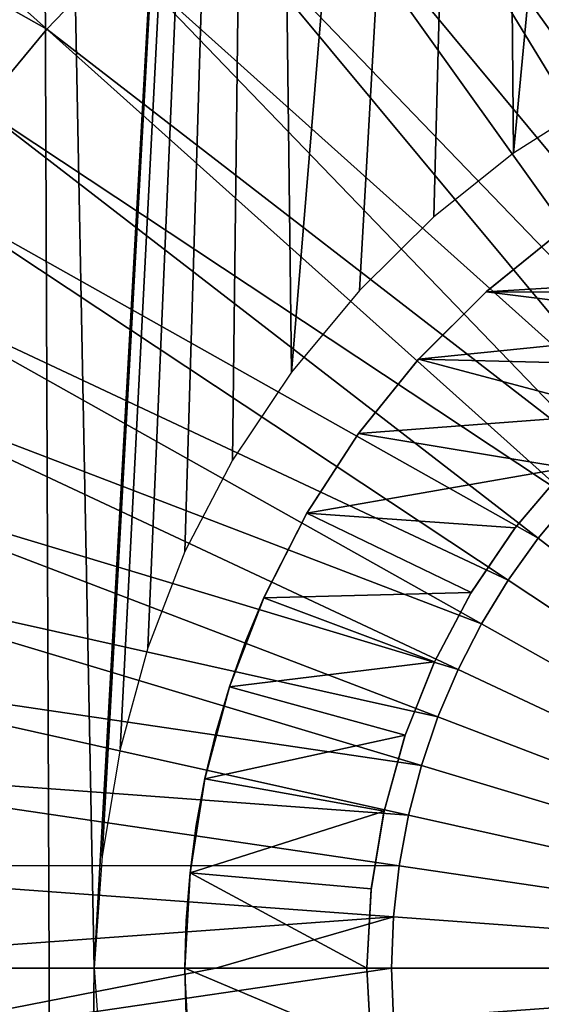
# Model space of a CAD drawing. Header units: millimetres. Extents: x -30.2 to 31.1, y -30.2 to 31.4.
# Tile 24 of 70: x -8.9 to -4.6, y -0.3 to 7.8. Entities that reach past the tile are written whole.
import ezdxf

# ---------------------------------------------------------------- set-up
doc = ezdxf.new("R2010")
doc.units = ezdxf.units.MM
doc.header["$LTSCALE"] = 81.481481
for name, color, linetype in [('10', 7, 'CONTINUOUS'), ('24', 7, 'CONTINUOUS'), ('27', 7, 'CONTINUOUS'), ('28', 7, 'CONTINUOUS'), ('29', 7, 'CONTINUOUS'), ('30', 7, 'CONTINUOUS'), ('31', 7, 'CONTINUOUS'), ('59', 7, 'CONTINUOUS'), ('9', 7, 'CONTINUOUS')]:
    doc.layers.add(name, color=color, linetype=linetype)

msp = doc.modelspace()

# ---------------------------------------------------------------- linework, layer by layer
at = {"layer": '10', "color": 251, "linetype": 'Continuous', "true_color": 0x4c4c4c}
for points in [[(-7.2458, 0, 6.9383), (-11.5982, 0, 6.8418), (-11.5672, -0.8466, 6.8418), (-7.2458, 0, 6.9383)], [(-5.7967, 0, 6.9605), (-7.2458, 0, 6.9383), (-11.5672, -0.8466, 6.8418), (-5.7967, 0, 6.9605)], [(-5.7813, -0.4231, 6.9605), (-5.7967, 0, 6.9605), (-11.5672, -0.8466, 6.8418), (-5.7813, -0.4231, 6.9605)], [(0, 0, 7), (-5.7967, 0, 6.9605), (-5.7813, -0.4231, 6.9605), (0, 0, 7)], [(-5.735, -0.844, 6.9605), (0, 0, 7), (-5.7813, -0.4231, 6.9605), (-5.735, -0.844, 6.9605)], [(-5.6581, -1.2604, 6.9605), (0, 0, 7), (-5.735, -0.844, 6.9605), (-5.6581, -1.2604, 6.9605)], [(-5.551, -1.67, 6.9605), (0, 0, 7), (-5.6581, -1.2604, 6.9605), (-5.551, -1.67, 6.9605)], [(-5.4142, -2.0708, 6.9605), (0, 0, 7), (-5.551, -1.67, 6.9605), (-5.4142, -2.0708, 6.9605)], [(-5.2486, -2.4605, 6.9605), (0, 0, 7), (-5.4142, -2.0708, 6.9605), (-5.2486, -2.4605, 6.9605)], [(-5.055, -2.837, 6.9605), (0, 0, 7), (-5.2486, -2.4605, 6.9605), (-5.055, -2.837, 6.9605)], [(-4.8345, -3.1985, 6.9605), (0, 0, 7), (-5.055, -2.837, 6.9605), (-4.8345, -3.1985, 6.9605)], [(-4.5881, -3.5428, 6.9605), (0, 0, 7), (-4.8345, -3.1985, 6.9605), (-4.5881, -3.5428, 6.9605)], [(-4.3172, -3.8683, 6.9605), (0, 0, 7), (-4.5881, -3.5428, 6.9605), (-4.3172, -3.8683, 6.9605)]]:
    msp.add_3dface(points, dxfattribs=at)
at = {"layer": '24', "color": 4, "linetype": 'Continuous'}
for points in [[(-4.9565, 25.0791, -2), (-3.0282, 25.3843, -2), (-4.7913, 6.7159, -2), (-4.9565, 25.0791, -2)], [(-4.7913, 6.7159, -2), (-3.0282, 25.3843, -2), (-4.0716, 7.172, -2), (-4.7913, 6.7159, -2)], [(-6.8626, 24.6253, -2), (-4.9565, 25.0791, -2), (-6.6217, 4.9114, -2), (-6.8626, 24.6253, -2)], [(-6.6217, 4.9114, -2), (-4.9565, 25.0791, -2), (-6.0618, 5.5861, -2), (-6.6217, 4.9114, -2)], [(-6.0618, 5.5861, -2), (-4.9565, 25.0791, -2), (-5.447, 6.1926, -2), (-6.0618, 5.5861, -2)], [(-5.447, 6.1926, -2), (-4.9565, 25.0791, -2), (-4.7913, 6.7159, -2), (-5.447, 6.1926, -2)], [(-8.7158, 24.0329, -2), (-6.8626, 24.6253, -2), (-8.25, 0, -2), (-8.7158, 24.0329, -2)], [(-8.25, 0, -2), (-6.8626, 24.6253, -2), (-8.1824, 0.9236, -2), (-8.25, 0, -2)], [(-8.1824, 0.9236, -2), (-6.8626, 24.6253, -2), (-8.0349, 1.8037, -2), (-8.1824, 0.9236, -2)], [(-8.0349, 1.8037, -2), (-6.8626, 24.6253, -2), (-7.8076, 2.64, -2), (-8.0349, 1.8037, -2)], [(-7.8076, 2.64, -2), (-6.8626, 24.6253, -2), (-7.5003, 3.4328, -2), (-7.8076, 2.64, -2)], [(-7.5003, 3.4328, -2), (-6.8626, 24.6253, -2), (-7.1073, 4.1877, -2), (-7.5003, 3.4328, -2)], [(-7.1073, 4.1877, -2), (-6.8626, 24.6253, -2), (-6.6217, 4.9114, -2), (-7.1073, 4.1877, -2)], [(-10.5147, 23.3021, -2), (-8.7158, 24.0329, -2), (-10.3316, -23.3837, -2), (-10.5147, 23.3021, -2)], [(-8.7158, 24.0329, -2), (-8.5224, -24.102, -2), (-10.3316, -23.3837, -2), (-8.7158, 24.0329, -2)], [(-8.5224, -24.102, -2), (-8.7158, 24.0329, -2), (-8.25, 0, -2), (-8.5224, -24.102, -2)], [(-8.5224, -24.102, -2), (-8.25, 0, -2), (-8.1823, -0.9185, -2), (-8.5224, -24.102, -2)]]:
    msp.add_3dface(points, dxfattribs=at)
at = {"layer": '27', "color": 253, "linetype": 'Continuous', "true_color": 0x98aaaf}
for points in [[(-5.0177, 5.5741, -25), (-5.0118, 5.5796, -0.5), (-4.4079, 6.0679, -25), (-5.0177, 5.5741, -25)], [(-5.0118, 5.5796, -0.5), (-4.4018, 6.0724, -0.5), (-4.4079, 6.0679, -25), (-5.0118, 5.5796, -0.5)], [(-5.5734, 5.0187, -25), (-5.5673, 5.0255, -0.5), (-5.0177, 5.5741, -25), (-5.5734, 5.0187, -25)], [(-5.5673, 5.0255, -0.5), (-5.0118, 5.5796, -0.5), (-5.0177, 5.5741, -25), (-5.5673, 5.0255, -0.5)], [(-6.0682, 4.4075, -25), (-6.062, 4.4161, -0.5), (-5.5734, 5.0187, -25), (-6.0682, 4.4075, -25)], [(-6.062, 4.4161, -0.5), (-5.5673, 5.0255, -0.5), (-5.5734, 5.0187, -25), (-6.062, 4.4161, -0.5)], [(-6.4948, 3.7508, -25), (-6.4899, 3.7591, -0.5), (-6.0682, 4.4075, -25), (-6.4948, 3.7508, -25)], [(-6.4899, 3.7591, -0.5), (-6.062, 4.4161, -0.5), (-6.0682, 4.4075, -25), (-6.4899, 3.7591, -0.5)], [(-6.8503, 3.0531, -25), (-6.8472, 3.0603, -0.5), (-6.4948, 3.7508, -25), (-6.8503, 3.0531, -25)], [(-6.8472, 3.0603, -0.5), (-6.4899, 3.7591, -0.5), (-6.4948, 3.7508, -25), (-6.8472, 3.0603, -0.5)], [(-7.1324, 2.3193, -25), (-6.9984, 2.6967, -0.5), (-6.8503, 3.0531, -25), (-7.1324, 2.3193, -25)], [(-6.9984, 2.6967, -0.5), (-6.8472, 3.0603, -0.5), (-6.8503, 3.0531, -25), (-6.9984, 2.6967, -0.5)], [(-7.1304, 2.3253, -0.5), (-6.9984, 2.6967, -0.5), (-7.1324, 2.3193, -25), (-7.1304, 2.3253, -0.5)], [(-7.3358, 1.5604, -25), (-7.2427, 1.9476, -0.5), (-7.1324, 2.3193, -25), (-7.3358, 1.5604, -25)], [(-7.2427, 1.9476, -0.5), (-7.1304, 2.3253, -0.5), (-7.1324, 2.3193, -25), (-7.2427, 1.9476, -0.5)], [(-7.3351, 1.5642, -0.5), (-7.2427, 1.9476, -0.5), (-7.3358, 1.5604, -25), (-7.3351, 1.5642, -0.5)], [(-7.4587, 0.7856, -25), (-7.4071, 1.1766, -0.5), (-7.3358, 1.5604, -25), (-7.4587, 0.7856, -25)], [(-7.4071, 1.1766, -0.5), (-7.3351, 1.5642, -0.5), (-7.3358, 1.5604, -25), (-7.4071, 1.1766, -0.5)], [(-7.4587, 0.7861, -0.5), (-7.4071, 1.1766, -0.5), (-7.4587, 0.7856, -25), (-7.4587, 0.7861, -0.5)], [(-7.5, 0, -25), (-7.4897, 0.3935, -0.5), (-7.4587, 0.7856, -25), (-7.5, 0, -25)], [(-7.4897, 0.3935, -0.5), (-7.4587, 0.7861, -0.5), (-7.4587, 0.7856, -25), (-7.4897, 0.3935, -0.5)], [(-7.5, 0, -0.5), (-7.4897, 0.3935, -0.5), (-7.5, 0, -25), (-7.5, 0, -0.5)]]:
    msp.add_3dface(points, dxfattribs=at)
at = {"layer": '28', "color": 253, "linetype": 'Continuous', "true_color": 0x98aaaf}
for points in [[(-7.5, 0, -0.5), (-7.5, 0, -25), (-7.4895, -0.3951, -25), (-7.5, 0, -0.5)], [(-7.4589, -0.7845, -0.5), (-7.5, 0, -0.5), (-7.4895, -0.3951, -25), (-7.4589, -0.7845, -0.5)]]:
    msp.add_3dface(points, dxfattribs=at)
at = {"layer": '29', "color": 253, "linetype": 'Continuous', "true_color": 0x98aaaf}
for points in [[(-4.3568, 4.1253, -0.5), (-4.78, 3.6266, -0.5), (-4.3576, 4.1243, -25), (-4.3568, 4.1253, -0.5)], [(-4.3576, 4.1243, -25), (-4.78, 3.6266, -0.5), (-4.7786, 3.6282, -25), (-4.3576, 4.1243, -25)], [(-4.78, 3.6266, -0.5), (-5.1431, 3.09, -0.5), (-5.1404, 3.0948, -25), (-4.78, 3.6266, -0.5)], [(-4.7786, 3.6282, -25), (-4.78, 3.6266, -0.5), (-5.1404, 3.0948, -25), (-4.7786, 3.6282, -25)], [(-5.1431, 3.09, -0.5), (-5.4461, 2.518, -0.5), (-5.4426, 2.5251, -25), (-5.1431, 3.09, -0.5)], [(-5.1404, 3.0948, -25), (-5.1431, 3.09, -0.5), (-5.4426, 2.5251, -25), (-5.1404, 3.0948, -25)], [(-5.4461, 2.518, -0.5), (-5.6865, 1.9141, -0.5), (-5.6839, 1.9217, -25), (-5.4461, 2.518, -0.5)], [(-5.4426, 2.5251, -25), (-5.4461, 2.518, -0.5), (-5.6839, 1.9217, -25), (-5.4426, 2.5251, -25)], [(-5.6865, 1.9141, -0.5), (-5.8602, 1.2878, -0.5), (-5.8586, 1.2947, -25), (-5.6865, 1.9141, -0.5)], [(-5.6839, 1.9217, -25), (-5.6865, 1.9141, -0.5), (-5.8586, 1.2947, -25), (-5.6839, 1.9217, -25)], [(-5.8602, 1.2878, -0.5), (-5.965, 0.6471, -0.5), (-5.9643, 0.6527, -25), (-5.8602, 1.2878, -0.5)], [(-5.8586, 1.2947, -25), (-5.8602, 1.2878, -0.5), (-5.9643, 0.6527, -25), (-5.8586, 1.2947, -25)], [(-5.965, 0.6471, -0.5), (-6, 0, -0.5), (-5.9643, 0.6527, -25), (-5.965, 0.6471, -0.5)], [(-5.9643, 0.6527, -25), (-6, 0, -0.5), (-6, 0, -25), (-5.9643, 0.6527, -25)]]:
    msp.add_3dface(points, dxfattribs=at)
at = {"layer": '30', "color": 253, "linetype": 'Continuous', "true_color": 0x98aaaf}
for points in [[(-6, 0, -25), (-6, 0, -0.5), (-5.9645, -0.6517, -0.5), (-6, 0, -25)], [(-6, 0, -25), (-5.9645, -0.6517, -0.5), (-5.9649, -0.6481, -25), (-6, 0, -25)]]:
    msp.add_3dface(points, dxfattribs=at)
at = {"layer": '31', "color": 253, "linetype": 'Continuous', "true_color": 0x98aaaf}
for points in [[(-5.0177, 5.5741, -25), (-4.4079, 6.0679, -25), (-1.6147, 5.7786, -25), (-5.0177, 5.5741, -25)], [(-5.0177, 5.5741, -25), (-1.6147, 5.7786, -25), (-2.2277, 5.5711, -25), (-5.0177, 5.5741, -25)], [(-5.5734, 5.0187, -25), (-5.0177, 5.5741, -25), (-2.8151, 5.2986, -25), (-5.5734, 5.0187, -25)], [(-5.0177, 5.5741, -25), (-2.2277, 5.5711, -25), (-2.8151, 5.2986, -25), (-5.0177, 5.5741, -25)], [(-5.5734, 5.0187, -25), (-2.8151, 5.2986, -25), (-3.3706, 4.9637, -25), (-5.5734, 5.0187, -25)], [(-6.0682, 4.4075, -25), (-5.5734, 5.0187, -25), (-3.8865, 4.571, -25), (-6.0682, 4.4075, -25)], [(-5.5734, 5.0187, -25), (-3.3706, 4.9637, -25), (-3.8865, 4.571, -25), (-5.5734, 5.0187, -25)], [(-6.0682, 4.4075, -25), (-3.8865, 4.571, -25), (-4.3576, 4.1243, -25), (-6.0682, 4.4075, -25)], [(-6.4948, 3.7508, -25), (-6.0682, 4.4075, -25), (-4.3576, 4.1243, -25), (-6.4948, 3.7508, -25)], [(-6.4948, 3.7508, -25), (-4.3576, 4.1243, -25), (-4.7786, 3.6282, -25), (-6.4948, 3.7508, -25)], [(-6.8503, 3.0531, -25), (-6.4948, 3.7508, -25), (-5.1404, 3.0948, -25), (-6.8503, 3.0531, -25)], [(-6.4948, 3.7508, -25), (-4.7786, 3.6282, -25), (-5.1404, 3.0948, -25), (-6.4948, 3.7508, -25)], [(-6.8503, 3.0531, -25), (-5.1404, 3.0948, -25), (-5.4426, 2.5251, -25), (-6.8503, 3.0531, -25)], [(-7.1324, 2.3193, -25), (-6.8503, 3.0531, -25), (-5.4426, 2.5251, -25), (-7.1324, 2.3193, -25)], [(-7.1324, 2.3193, -25), (-5.4426, 2.5251, -25), (-5.6839, 1.9217, -25), (-7.1324, 2.3193, -25)], [(-7.3358, 1.5604, -25), (-7.1324, 2.3193, -25), (-5.6839, 1.9217, -25), (-7.3358, 1.5604, -25)], [(-7.3358, 1.5604, -25), (-5.6839, 1.9217, -25), (-5.8586, 1.2947, -25), (-7.3358, 1.5604, -25)], [(-7.4587, 0.7856, -25), (-7.3358, 1.5604, -25), (-5.8586, 1.2947, -25), (-7.4587, 0.7856, -25)], [(-7.4587, 0.7856, -25), (-5.8586, 1.2947, -25), (-5.9643, 0.6527, -25), (-7.4587, 0.7856, -25)], [(-7.5, 0, -25), (-7.4587, 0.7856, -25), (-6, 0, -25), (-7.5, 0, -25)], [(-7.4587, 0.7856, -25), (-5.9643, 0.6527, -25), (-6, 0, -25), (-7.4587, 0.7856, -25)], [(-7.4895, -0.3951, -25), (-7.5, 0, -25), (-5.9649, -0.6481, -25), (-7.4895, -0.3951, -25)], [(-7.5, 0, -25), (-6, 0, -25), (-5.9649, -0.6481, -25), (-7.5, 0, -25)]]:
    msp.add_3dface(points, dxfattribs=at)
at = {"layer": '59', "linetype": 'Continuous'}
for points in [[(-6.1019, 11.4789, -238), (-7.135, 10.867, -238), (-28.2562, 6.5259, -238), (-6.1019, 11.4789, -238)], [(-27.7045, 8.571, -238), (-6.1019, 11.4789, -238), (-28.2562, 6.5259, -238), (-27.7045, 8.571, -238)], [(-7.135, 10.867, -238), (-18.4352, 8.2397, -238), (-28.2562, 6.5259, -238), (-7.135, 10.867, -238)]]:
    msp.add_3dface(points, dxfattribs=at)
at = {"layer": '9', "color": 251, "linetype": 'Continuous', "true_color": 0x4c4c4c}
for points in [[(-13.77, 10.6329, 6.644), (-8.638, 7.7397, 6.8418), (-12.9572, 11.6097, 6.644), (-13.77, 10.6329, 6.644)], [(-8.638, 7.7397, 6.8418), (-8.05, 8.3496, 6.8418), (-12.9572, 11.6097, 6.644), (-8.638, 7.7397, 6.8418)], [(-9.1799, 7.0885, 6.8418), (-8.638, 7.7397, 6.8418), (-13.77, 10.6329, 6.644), (-9.1799, 7.0885, 6.8418)], [(-5.3032, 10.3148, 6.8418), (-2.2671, 5.335, 6.9605), (-4.5361, 10.6743, 6.8418), (-5.3032, 10.3148, 6.8418)], [(-6.042, 9.9001, 6.8418), (-2.6505, 5.1553, 6.9605), (-5.3032, 10.3148, 6.8418), (-6.042, 9.9001, 6.8418)], [(-2.6505, 5.1553, 6.9605), (-2.2671, 5.335, 6.9605), (-5.3032, 10.3148, 6.8418), (-2.6505, 5.1553, 6.9605)], [(-6.7485, 9.4327, 6.8418), (-3.0198, 4.9481, 6.9605), (-6.042, 9.9001, 6.8418), (-6.7485, 9.4327, 6.8418)], [(-3.0198, 4.9481, 6.9605), (-2.6505, 5.1553, 6.9605), (-6.042, 9.9001, 6.8418), (-3.0198, 4.9481, 6.9605)], [(-7.419, 8.9149, 6.8418), (-3.3729, 4.7144, 6.9605), (-6.7485, 9.4327, 6.8418), (-7.419, 8.9149, 6.8418)], [(-3.3729, 4.7144, 6.9605), (-3.0198, 4.9481, 6.9605), (-6.7485, 9.4327, 6.8418), (-3.3729, 4.7144, 6.9605)], [(-8.05, 8.3496, 6.8418), (-3.708, 4.4556, 6.9605), (-7.419, 8.9149, 6.8418), (-8.05, 8.3496, 6.8418)], [(-3.708, 4.4556, 6.9605), (-3.3729, 4.7144, 6.9605), (-7.419, 8.9149, 6.8418), (-3.708, 4.4556, 6.9605)], [(-8.638, 7.7397, 6.8418), (-4.0234, 4.1731, 6.9605), (-8.05, 8.3496, 6.8418), (-8.638, 7.7397, 6.8418)], [(-4.0234, 4.1731, 6.9605), (-3.708, 4.4556, 6.9605), (-8.05, 8.3496, 6.8418), (-4.0234, 4.1731, 6.9605)], [(-9.1799, 7.0885, 6.8418), (-4.3172, 3.8683, 6.9605), (-8.638, 7.7397, 6.8418), (-9.1799, 7.0885, 6.8418)], [(-4.3172, 3.8683, 6.9605), (-4.0234, 4.1731, 6.9605), (-8.638, 7.7397, 6.8418), (-4.3172, 3.8683, 6.9605)], [(-9.6729, 6.3995, 6.8418), (-4.5881, 3.5428, 6.9605), (-9.1799, 7.0885, 6.8418), (-9.6729, 6.3995, 6.8418)], [(-4.5881, 3.5428, 6.9605), (-4.3172, 3.8683, 6.9605), (-9.1799, 7.0885, 6.8418), (-4.5881, 3.5428, 6.9605)], [(-10.1142, 5.6764, 6.8418), (-4.8345, 3.1985, 6.9605), (-9.6729, 6.3995, 6.8418), (-10.1142, 5.6764, 6.8418)], [(-4.8345, 3.1985, 6.9605), (-4.5881, 3.5428, 6.9605), (-9.6729, 6.3995, 6.8418), (-4.8345, 3.1985, 6.9605)], [(-10.5016, 4.9229, 6.8418), (-5.055, 2.837, 6.9605), (-10.1142, 5.6764, 6.8418), (-10.5016, 4.9229, 6.8418)], [(-5.055, 2.837, 6.9605), (-4.8345, 3.1985, 6.9605), (-10.1142, 5.6764, 6.8418), (-5.055, 2.837, 6.9605)], [(-10.8329, 4.1432, 6.8418), (-5.2486, 2.4605, 6.9605), (-10.5016, 4.9229, 6.8418), (-10.8329, 4.1432, 6.8418)], [(-5.2486, 2.4605, 6.9605), (-5.055, 2.837, 6.9605), (-10.5016, 4.9229, 6.8418), (-5.2486, 2.4605, 6.9605)], [(-11.1064, 3.3414, 6.8418), (-5.4142, 2.0708, 6.9605), (-10.8329, 4.1432, 6.8418), (-11.1064, 3.3414, 6.8418)], [(-5.4142, 2.0708, 6.9605), (-5.2486, 2.4605, 6.9605), (-10.8329, 4.1432, 6.8418), (-5.4142, 2.0708, 6.9605)], [(-4.5881, 3.5428, 6.9605), (0, 0, 7), (-4.3172, 3.8683, 6.9605), (-4.5881, 3.5428, 6.9605)], [(-4.8345, 3.1985, 6.9605), (0, 0, 7), (-4.5881, 3.5428, 6.9605), (-4.8345, 3.1985, 6.9605)], [(-11.3207, 2.5218, 6.8418), (-5.551, 1.67, 6.9605), (-11.1064, 3.3414, 6.8418), (-11.3207, 2.5218, 6.8418)], [(-5.551, 1.67, 6.9605), (-5.4142, 2.0708, 6.9605), (-11.1064, 3.3414, 6.8418), (-5.551, 1.67, 6.9605)], [(-5.055, 2.837, 6.9605), (0, 0, 7), (-4.8345, 3.1985, 6.9605), (-5.055, 2.837, 6.9605)], [(-5.2486, 2.4605, 6.9605), (0, 0, 7), (-5.055, 2.837, 6.9605), (-5.2486, 2.4605, 6.9605)], [(-11.4746, 1.6887, 6.8418), (-5.6581, 1.2604, 6.9605), (-11.3207, 2.5218, 6.8418), (-11.4746, 1.6887, 6.8418)], [(-5.6581, 1.2604, 6.9605), (-5.551, 1.67, 6.9605), (-11.3207, 2.5218, 6.8418), (-5.6581, 1.2604, 6.9605)], [(-5.4142, 2.0708, 6.9605), (0, 0, 7), (-5.2486, 2.4605, 6.9605), (-5.4142, 2.0708, 6.9605)], [(-5.551, 1.67, 6.9605), (0, 0, 7), (-5.4142, 2.0708, 6.9605), (-5.551, 1.67, 6.9605)], [(-11.5672, 0.8466, 6.8418), (-5.735, 0.844, 6.9605), (-11.4746, 1.6887, 6.8418), (-11.5672, 0.8466, 6.8418)], [(-5.735, 0.844, 6.9605), (-5.6581, 1.2604, 6.9605), (-11.4746, 1.6887, 6.8418), (-5.735, 0.844, 6.9605)], [(-5.6581, 1.2604, 6.9605), (0, 0, 7), (-5.551, 1.67, 6.9605), (-5.6581, 1.2604, 6.9605)], [(-5.735, 0.844, 6.9605), (0, 0, 7), (-5.6581, 1.2604, 6.9605), (-5.735, 0.844, 6.9605)], [(-11.5982, 0, 6.8418), (-5.7813, 0.4231, 6.9605), (-11.5672, 0.8466, 6.8418), (-11.5982, 0, 6.8418)], [(-5.7813, 0.4231, 6.9605), (-5.735, 0.844, 6.9605), (-11.5672, 0.8466, 6.8418), (-5.7813, 0.4231, 6.9605)], [(-5.7813, 0.4231, 6.9605), (0, 0, 7), (-5.735, 0.844, 6.9605), (-5.7813, 0.4231, 6.9605)], [(-7.2458, 0, 6.9383), (-5.7813, 0.4231, 6.9605), (-11.5982, 0, 6.8418), (-7.2458, 0, 6.9383)], [(-5.7967, 0, 6.9605), (-5.7813, 0.4231, 6.9605), (-7.2458, 0, 6.9383), (-5.7967, 0, 6.9605)], [(-5.7967, 0, 6.9605), (0, 0, 7), (-5.7813, 0.4231, 6.9605), (-5.7967, 0, 6.9605)]]:
    msp.add_3dface(points, dxfattribs=at)

doc.saveas('drawing.dxf')
